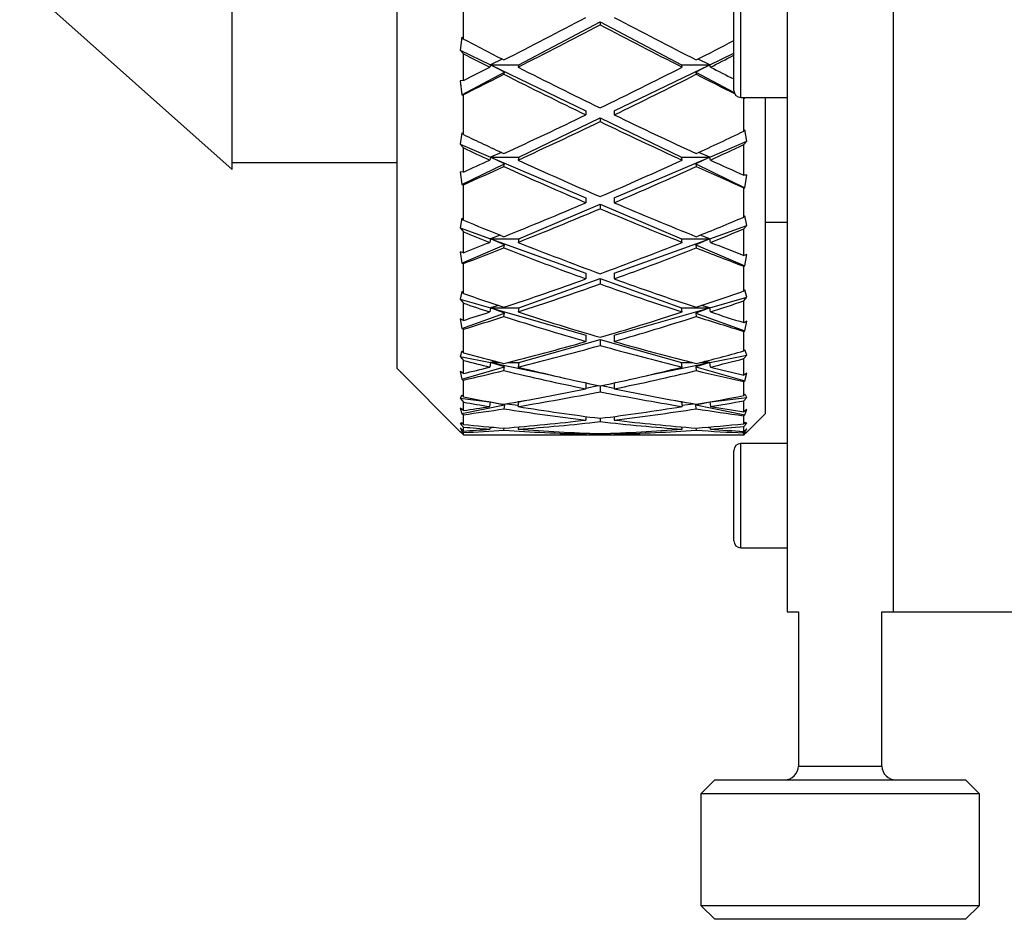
# Model space of a CAD drawing. Header units: inches. Extents: x 1.4 to 20.3, y 0.5 to 16.7.
# Tile 1 of 17: x 1.8 to 3.2, y 7 to 8.3. Entities that reach past the tile are written whole.
import ezdxf

# ---------------------------------------------------------------- set-up
doc = ezdxf.new("R2010")
doc.units = ezdxf.units.IN
doc.header["$MEASUREMENT"] = 0

msp = doc.modelspace()

# ---------------------------------------------------------------- linework, layer by layer
at = {"color": 7, "linetype": 'Continuous', "lineweight": 25}
for p, q in [((2.3241, 7.8079), (2.3241, 9.6013)), ((2.091, 8.0703), (2.091, 9.3199)), ((2.8751, 8.5131), (2.8751, 7.4451)), ((3.0251, 8.5131), (3.0251, 7.4451)), ((1.791, 8.3376), (2.091, 8.0703)), ((2.8098, 8.1719), (2.8098, 8.3192)), ((2.4179, 8.2544), (2.4179, 8.3159)), ((2.7999, 8.1818), (2.7999, 8.3093)), ((2.4961, 8.218), (2.611, 8.2785)), ((2.611, 8.2785), (2.726, 8.218)), ((2.611, 8.2785), (2.611, 8.2744)), ((2.4157, 8.2568), (2.4132, 8.2387)), ((2.4179, 8.2544), (2.4157, 8.2568)), ((2.4132, 8.2387), (2.4179, 8.2337)), ((2.4132, 8.2387), (2.4561, 8.218)), ((2.4179, 8.1958), (2.4179, 8.2337)), ((2.4727, 8.2261), (2.4561, 8.218)), ((2.766, 8.218), (2.7494, 8.2261)), ((2.766, 8.218), (2.7999, 8.2344)), ((2.4157, 8.1756), (2.4759, 8.2074)), ((2.4561, 8.218), (2.4551, 8.2146)), ((2.4561, 8.218), (2.4961, 8.218)), ((2.4561, 8.218), (2.591, 8.1528)), ((2.4759, 8.2074), (2.4561, 8.218)), ((2.4751, 8.2045), (2.4759, 8.2074)), ((2.4961, 8.218), (2.4951, 8.2146)), ((2.631, 8.1528), (2.766, 8.218)), ((2.726, 8.218), (2.766, 8.218)), ((2.7269, 8.2146), (2.726, 8.218)), ((2.766, 8.218), (2.7461, 8.2074)), ((2.7461, 8.2074), (2.7469, 8.2045)), ((2.7461, 8.2074), (2.8004, 8.1788)), ((2.7669, 8.2146), (2.766, 8.218)), ((2.4179, 8.1958), (2.4132, 8.1954)), ((2.4132, 8.1954), (2.4157, 8.1756)), ((2.4157, 8.1756), (2.4179, 8.1758)), ((2.4179, 8.1194), (2.4179, 8.1758)), ((2.8098, 8.1719), (2.8751, 8.1719)), ((2.8134, 8.1719), (2.8157, 8.1707)), ((2.8141, 8.1242), (2.8141, 8.1709)), ((2.8141, 8.1709), (2.8157, 8.1707)), ((2.8441, 8.1719), (2.8441, 7.7251)), ((2.591, 8.1528), (2.591, 8.1473)), ((2.631, 8.1528), (2.631, 8.1473)), ((2.4961, 8.0876), (2.611, 8.1431)), ((2.611, 8.1431), (2.726, 8.0876)), ((2.611, 8.1431), (2.611, 8.1377)), ((2.8157, 8.126), (2.8141, 8.1242)), ((2.8183, 8.11), (2.8157, 8.126)), ((2.4157, 8.122), (2.4132, 8.1059)), ((2.4179, 8.1194), (2.4157, 8.122)), ((2.766, 8.0876), (2.8183, 8.11)), ((2.8141, 8.1053), (2.8183, 8.11)), ((2.4132, 8.1059), (2.4179, 8.1006)), ((2.4132, 8.1059), (2.4561, 8.0876)), ((2.4179, 8.0664), (2.4179, 8.1006)), ((2.8141, 8.0619), (2.8141, 8.1053)), ((2.4561, 8.0876), (2.4551, 8.0834)), ((2.4715, 8.0943), (2.4561, 8.0876)), ((2.4561, 8.0876), (2.4961, 8.0876)), ((2.4561, 8.0876), (2.591, 8.0299)), ((2.4759, 8.0779), (2.4561, 8.0876)), ((2.4961, 8.0876), (2.4951, 8.0834)), ((2.631, 8.0299), (2.766, 8.0876)), ((2.726, 8.0876), (2.766, 8.0876)), ((2.7269, 8.0834), (2.726, 8.0876)), ((2.766, 8.0876), (2.7461, 8.0779)), ((2.766, 8.0876), (2.7506, 8.0943)), ((2.7669, 8.0834), (2.766, 8.0876)), ((2.091, 8.0801), (2.3241, 8.0801)), ((2.4157, 8.0488), (2.4759, 8.0779)), ((2.4751, 8.0742), (2.4759, 8.0779)), ((2.7461, 8.0779), (2.7469, 8.0742)), ((2.7461, 8.0779), (2.8157, 8.0443)), ((2.4179, 8.0664), (2.4132, 8.0669)), ((2.4132, 8.0669), (2.4157, 8.0488)), ((2.8183, 8.0623), (2.8141, 8.0619)), ((2.8157, 8.0443), (2.8183, 8.0623)), ((2.4157, 8.0488), (2.4179, 8.0485)), ((2.4179, 7.9986), (2.4179, 8.0485)), ((2.8141, 8.0441), (2.8157, 8.0443)), ((2.8141, 8.0028), (2.8141, 8.0441)), ((2.591, 8.0299), (2.591, 8.0232)), ((2.631, 8.0299), (2.631, 8.0232)), ((2.4961, 7.9722), (2.611, 8.0213)), ((2.611, 8.0213), (2.726, 7.9722)), ((2.611, 8.0213), (2.611, 8.0147)), ((2.4157, 8.0013), (2.4132, 7.9877)), ((2.4179, 7.9986), (2.4157, 8.0013)), ((2.8157, 8.0046), (2.8141, 8.0028)), ((2.8183, 7.9911), (2.8157, 8.0046)), ((2.4132, 7.9877), (2.4179, 7.9821)), ((2.4132, 7.9877), (2.4561, 7.9722)), ((2.766, 7.9722), (2.8183, 7.9911)), ((2.8141, 7.9862), (2.8183, 7.9911)), ((2.8141, 7.9486), (2.8141, 7.9862)), ((2.8751, 7.9951), (2.8441, 7.9951)), ((2.4179, 7.9525), (2.4179, 7.9821)), ((2.4561, 7.9722), (2.4551, 7.9671)), ((2.4699, 7.9772), (2.4561, 7.9722)), ((2.4561, 7.9722), (2.4961, 7.9722)), ((2.4561, 7.9722), (2.591, 7.9234)), ((2.4759, 7.9636), (2.4561, 7.9722)), ((2.4961, 7.9722), (2.4951, 7.9671)), ((2.631, 7.9234), (2.766, 7.9722)), ((2.726, 7.9722), (2.766, 7.9722)), ((2.7269, 7.9671), (2.726, 7.9722)), ((2.766, 7.9722), (2.7461, 7.9636)), ((2.766, 7.9722), (2.7522, 7.9772)), ((2.7669, 7.9671), (2.766, 7.9722)), ((2.4157, 7.9378), (2.4759, 7.9636)), ((2.4751, 7.9592), (2.4759, 7.9636)), ((2.7461, 7.9636), (2.7469, 7.9592)), ((2.7461, 7.9636), (2.8157, 7.9338)), ((2.4179, 7.9525), (2.4132, 7.9539)), ((2.4132, 7.9539), (2.4157, 7.9378)), ((2.8183, 7.9498), (2.8141, 7.9486)), ((2.8157, 7.9338), (2.8183, 7.9498)), ((2.4157, 7.9378), (2.4179, 7.9371)), ((2.4179, 7.8949), (2.4179, 7.9371)), ((2.8141, 7.9334), (2.8157, 7.9338)), ((2.8141, 7.8984), (2.8141, 7.9334)), ((2.4961, 7.8746), (2.611, 7.9161)), ((2.591, 7.9234), (2.591, 7.9156)), ((2.611, 7.9161), (2.726, 7.8746)), ((2.611, 7.9161), (2.611, 7.9084)), ((2.631, 7.9234), (2.631, 7.9156)), ((2.4157, 7.8976), (2.4132, 7.8869)), ((2.4179, 7.8949), (2.4157, 7.8976)), ((2.766, 7.8746), (2.8183, 7.8896)), ((2.8157, 7.9003), (2.8141, 7.8984)), ((2.8141, 7.8846), (2.8183, 7.8896)), ((2.8183, 7.8896), (2.8157, 7.9003)), ((2.4132, 7.8869), (2.4179, 7.8812)), ((2.4132, 7.8869), (2.4561, 7.8746)), ((2.4179, 7.8569), (2.4179, 7.8812)), ((2.4561, 7.8746), (2.4551, 7.8688)), ((2.4676, 7.8779), (2.4561, 7.8746)), ((2.4561, 7.8746), (2.4961, 7.8746)), ((2.4561, 7.8746), (2.591, 7.8359)), ((2.4759, 7.8673), (2.4561, 7.8746)), ((2.4961, 7.8746), (2.4951, 7.8688)), ((2.631, 7.8359), (2.766, 7.8746)), ((2.726, 7.8746), (2.766, 7.8746)), ((2.7269, 7.8688), (2.726, 7.8746)), ((2.766, 7.8746), (2.7461, 7.8673)), ((2.766, 7.8746), (2.7544, 7.8779)), ((2.7669, 7.8688), (2.766, 7.8746)), ((2.8141, 7.8537), (2.8141, 7.8846)), ((2.4157, 7.8455), (2.4759, 7.8673)), ((2.4751, 7.8624), (2.4759, 7.8673)), ((2.7461, 7.8673), (2.7469, 7.8624)), ((2.7461, 7.8673), (2.8157, 7.8421)), ((2.4179, 7.8569), (2.4132, 7.8591)), ((2.4132, 7.8591), (2.4157, 7.8455)), ((2.8183, 7.8557), (2.8141, 7.8537)), ((2.8157, 7.8421), (2.8183, 7.8557)), ((2.4157, 7.8455), (2.4179, 7.8444)), ((2.4179, 7.8109), (2.4179, 7.8444)), ((2.591, 7.8359), (2.591, 7.8272)), ((2.631, 7.8359), (2.631, 7.8272)), ((2.8141, 7.8414), (2.8157, 7.8421)), ((2.8141, 7.8137), (2.8141, 7.8414)), ((2.4961, 7.7972), (2.611, 7.8301)), ((2.611, 7.8301), (2.726, 7.7972)), ((2.611, 7.8301), (2.611, 7.8215)), ((2.3241, 7.7888), (2.3241, 7.8079)), ((2.4157, 7.8136), (2.4132, 7.8059)), ((2.4132, 7.8059), (2.4179, 7.8003)), ((2.4132, 7.8059), (2.4561, 7.7972)), ((2.4179, 7.8109), (2.4157, 7.8136)), ((2.766, 7.7972), (2.8183, 7.8079)), ((2.8157, 7.8155), (2.8141, 7.8137)), ((2.8141, 7.8029), (2.8183, 7.8079)), ((2.8183, 7.8079), (2.8157, 7.8155)), ((2.4157, 7.7741), (2.4759, 7.7914)), ((2.4179, 7.7819), (2.4179, 7.8003)), ((2.4561, 7.7972), (2.4551, 7.7909)), ((2.4639, 7.7988), (2.4561, 7.7972)), ((2.4561, 7.7972), (2.4702, 7.7972)), ((2.4561, 7.7972), (2.545, 7.7789)), ((2.4759, 7.7914), (2.4561, 7.7972)), ((2.4751, 7.786), (2.4759, 7.7914)), ((2.4801, 7.7972), (2.4961, 7.7972)), ((2.4961, 7.7972), (2.4951, 7.7909)), ((2.677, 7.7789), (2.766, 7.7972)), ((2.726, 7.7972), (2.7419, 7.7972)), ((2.7269, 7.7909), (2.726, 7.7972)), ((2.766, 7.7972), (2.7461, 7.7914)), ((2.7461, 7.7914), (2.7469, 7.786)), ((2.7461, 7.7914), (2.8157, 7.7714)), ((2.7519, 7.7972), (2.766, 7.7972)), ((2.766, 7.7972), (2.7582, 7.7988)), ((2.7669, 7.7909), (2.766, 7.7972)), ((2.8141, 7.7795), (2.8141, 7.8029)), ((2.3241, 7.7888), (2.4138, 7.6992)), ((2.4179, 7.7819), (2.4132, 7.7849)), ((2.4132, 7.7849), (2.4157, 7.7741)), ((2.8183, 7.7822), (2.8141, 7.7795)), ((2.8157, 7.7714), (2.8183, 7.7822)), ((2.4157, 7.7741), (2.4179, 7.7727)), ((2.4179, 7.7487), (2.4179, 7.7727)), ((2.591, 7.7686), (2.591, 7.7602)), ((2.591, 7.7613), (2.6084, 7.7649)), ((2.611, 7.7643), (2.611, 7.7561)), ((2.6136, 7.7649), (2.631, 7.7613)), ((2.631, 7.7686), (2.631, 7.7602)), ((2.8141, 7.7704), (2.8157, 7.7714)), ((2.8141, 7.7506), (2.8141, 7.7704)), ((2.4157, 7.7513), (2.4132, 7.7469)), ((2.4179, 7.7487), (2.4157, 7.7513)), ((2.8157, 7.7524), (2.8141, 7.7506)), ((2.4132, 7.7469), (2.4179, 7.7415)), ((2.4132, 7.7469), (2.4549, 7.742)), ((2.4157, 7.7254), (2.4759, 7.7377)), ((2.4179, 7.7294), (2.4179, 7.7415)), ((2.4551, 7.7352), (2.4561, 7.7418)), ((2.4581, 7.7414), (2.4759, 7.7377)), ((2.4759, 7.7377), (2.4751, 7.732)), ((2.479, 7.7392), (2.4954, 7.7372)), ((2.4961, 7.7419), (2.4946, 7.7419)), ((2.4951, 7.7352), (2.4961, 7.7419)), ((2.4961, 7.7419), (2.505, 7.7437)), ((2.717, 7.7437), (2.726, 7.7419)), ((2.7274, 7.7419), (2.726, 7.7419)), ((2.726, 7.7419), (2.7269, 7.7352)), ((2.7266, 7.7372), (2.7431, 7.7392)), ((2.7461, 7.7377), (2.764, 7.7414)), ((2.7469, 7.732), (2.7461, 7.7377)), ((2.7461, 7.7377), (2.8157, 7.7235)), ((2.766, 7.7418), (2.7669, 7.7352)), ((2.7671, 7.742), (2.8183, 7.748)), ((2.8141, 7.7432), (2.8183, 7.748)), ((2.8141, 7.7279), (2.8141, 7.7432)), ((2.4179, 7.7294), (2.4132, 7.7331)), ((2.4132, 7.7331), (2.4157, 7.7254)), ((2.4157, 7.7254), (2.4179, 7.7236)), ((2.4179, 7.7098), (2.4179, 7.7236)), ((2.591, 7.7211), (2.591, 7.7162)), ((2.631, 7.7211), (2.631, 7.7162)), ((2.8183, 7.7311), (2.8141, 7.7279)), ((2.8141, 7.7222), (2.8157, 7.7235)), ((2.8141, 7.7108), (2.8141, 7.7222)), ((2.8157, 7.7235), (2.8183, 7.7311)), ((2.8183, 7.6992), (2.8441, 7.7251)), ((2.4157, 7.7123), (2.4132, 7.7112)), ((2.4132, 7.7112), (2.4179, 7.7061)), ((2.4132, 7.7112), (2.4167, 7.7111)), ((2.4179, 7.7098), (2.4157, 7.7123)), ((2.611, 7.7186), (2.611, 7.7139)), ((2.8157, 7.7126), (2.8141, 7.7108)), ((2.8141, 7.707), (2.8183, 7.7115)), ((2.8141, 7.7), (2.8141, 7.707)), ((2.8146, 7.7114), (2.8183, 7.7115)), ((2.8183, 7.7115), (2.8157, 7.7126)), ((2.4179, 7.7006), (2.4132, 7.705)), ((2.4132, 7.705), (2.4157, 7.7006)), ((2.4132, 7.6998), (2.4179, 7.6951)), ((2.4157, 7.6974), (2.4138, 7.6992)), ((2.4157, 7.7006), (2.4177, 7.7008)), ((2.4157, 7.7006), (2.4179, 7.6985)), ((2.4179, 7.6952), (2.4157, 7.6974)), ((2.4179, 7.7006), (2.4179, 7.7061)), ((2.4179, 7.6952), (2.4179, 7.6985)), ((2.4435, 7.6951), (2.5068, 7.6951)), ((2.4556, 7.7063), (2.4551, 7.7032)), ((2.4554, 7.7052), (2.4608, 7.7059)), ((2.4751, 7.7017), (2.4755, 7.7047)), ((2.4956, 7.7064), (2.4951, 7.7032)), ((2.5468, 7.6951), (2.6752, 7.6951)), ((2.591, 7.6976), (2.591, 7.6963)), ((2.611, 7.6969), (2.611, 7.6958)), ((2.631, 7.6976), (2.631, 7.6963)), ((2.7152, 7.6951), (2.7785, 7.6951)), ((2.7269, 7.7032), (2.7265, 7.7064)), ((2.7465, 7.7047), (2.7469, 7.7017)), ((2.7613, 7.7059), (2.7666, 7.7052)), ((2.7669, 7.7032), (2.7665, 7.7063)), ((2.8071, 7.7005), (2.8157, 7.6995)), ((2.8183, 7.7039), (2.8141, 7.7)), ((2.8141, 7.698), (2.8157, 7.6995)), ((2.8141, 7.6951), (2.8183, 7.6992)), ((2.8141, 7.6953), (2.8141, 7.698)), ((2.8157, 7.6969), (2.8141, 7.6953)), ((2.8157, 7.6995), (2.8183, 7.7039)), ((2.8183, 7.6992), (2.8157, 7.6969)), ((2.8751, 7.683), (2.8098, 7.683)), ((2.8098, 7.5358), (2.8098, 7.683)), ((2.7999, 7.5456), (2.7999, 7.6732)), ((2.7999, 7.5454), (2.7999, 7.5456)), ((2.8098, 7.5358), (2.8751, 7.5358)), ((2.8098, 7.5355), (2.8098, 7.5358)), ((2.8098, 7.5355), (2.8751, 7.5355)), ((2.8751, 7.4451), (2.8911, 7.4451)), ((2.8911, 7.4451), (2.8911, 7.2274)), ((3.0092, 7.2274), (3.0092, 7.4451)), ((3.0092, 7.4451), (3.0251, 7.4451)), ((3.0251, 7.4451), (3.5711, 7.4451)), ((2.8911, 7.2274), (3.0092, 7.2274)), ((2.773, 7.2077), (2.7533, 7.188)), ((2.773, 7.2077), (3.1273, 7.2077)), ((3.147, 7.188), (3.1273, 7.2077)), ((2.7533, 7.188), (2.7533, 7.0305)), ((3.147, 7.188), (2.7533, 7.188)), ((3.147, 7.0305), (3.147, 7.188)), ((2.7533, 7.0305), (2.773, 7.0108)), ((2.7533, 7.0305), (2.7993, 7.0305)), ((2.7993, 7.0305), (3.147, 7.0305)), ((3.1273, 7.0108), (3.147, 7.0305)), ((2.8144, 7.0108), (2.773, 7.0108)), ((3.1273, 7.0108), (2.8144, 7.0108))]:
    msp.add_line(p, q, dxfattribs=at)
for centre, radius, start, end in [((2.8098, 8.1818), 0.00984, 180, 270), ((2.8098, 7.6732), 0.00984, 90, 180), ((2.8098, 7.5456), 0.00984, 180, 270), ((2.8098, 7.5454), 0.00984, 180, 270), ((2.8714, 7.2274), 0.0197, 270, 0), ((3.0289, 7.2274), 0.0197, 180, 270)]:
    msp.add_arc(centre, radius, start, end, dxfattribs=at)
for centre, major_axis, ratio, start_param, end_param in [((2.591, 8.6951), (1.7233, 0.9486), 0.183581, 4.544715, 4.611672), ((2.631, 8.6951), (1.7233, -0.9486), 0.183581, 4.813106, 4.880063), ((2.631, 8.6951), (1.7233, 0.9486), 0.183581, 4.533132, 4.600125), ((2.591, 8.6951), (1.7233, -0.9486), 0.183581, 4.824653, 4.891646), ((2.631, 8.6951), (1.7171, -0.9013), 0.252285, 4.720689, 4.753927), ((2.591, 8.6951), (1.7171, 0.9013), 0.252285, 4.670851, 4.701647), ((2.591, 8.6951), (1.7171, -0.9013), 0.252285, 4.743929, 4.76551), ((2.631, 8.6951), (1.7171, 0.9013), 0.252285, 4.659268, 4.678414), ((2.591, 8.6951), (1.7233, 0.9486), 0.183581, 4.511551, 4.533132), ((2.631, 8.6951), (1.7171, -0.9013), 0.252285, 4.76551, 4.832503), ((2.591, 8.6951), (1.7171, 0.9013), 0.252285, 4.592275, 4.659268), ((2.631, 8.6951), (1.7233, -0.9486), 0.183581, 4.891646, 4.910792), ((2.631, 8.6951), (1.7233, 0.9486), 0.183581, 4.488311, 4.521549), ((2.591, 8.6951), (1.7171, -0.9013), 0.252285, 4.777093, 4.84405), ((2.631, 8.6951), (1.7171, 0.9013), 0.252285, 4.580728, 4.647685), ((2.591, 8.6951), (1.7233, -0.9486), 0.183581, 4.903229, 4.934624), ((2.591, 8.6951), (1.7233, -0.9486), 0.183581, 4.941019, 4.942286), ((2.591, 8.6951), (1.7171, 0.9013), 0.252285, 4.513771, 4.580728), ((2.631, 8.6951), (1.7171, -0.9013), 0.252285, 4.84405, 4.911007), ((2.631, 8.6951), (1.7171, 0.9013), 0.252285, 4.502188, 4.569181), ((2.591, 8.6951), (1.7171, -0.9013), 0.252285, 4.855597, 4.92259), ((2.591, 8.6951), (1.7112, 0.8357), 0.3209, 4.647046, 4.686103), ((2.631, 8.6951), (1.7112, -0.8357), 0.3209, 4.744495, 4.777732), ((2.591, 8.6951), (1.7112, -0.8357), 0.3209, 4.767734, 4.789315), ((2.631, 8.6951), (1.7112, 0.8357), 0.3209, 4.635463, 4.662848), ((2.591, 8.6951), (1.7171, 0.9013), 0.252285, 4.480607, 4.502188), ((2.631, 8.6951), (1.7112, -0.8357), 0.3209, 4.789315, 4.856308), ((2.591, 8.6951), (1.7112, 0.8357), 0.3209, 4.56847, 4.635463), ((2.631, 8.6951), (1.7171, -0.9013), 0.252285, 4.92259, 4.949975), ((2.631, 8.6951), (1.7171, 0.9013), 0.252285, 4.457368, 4.490605), ((2.591, 8.6951), (1.7112, -0.8357), 0.3209, 4.800898, 4.867855), ((2.631, 8.6951), (1.7112, 0.8357), 0.3209, 4.556923, 4.62388), ((2.591, 8.6951), (1.7171, -0.9013), 0.252285, 4.934173, 4.97323), ((2.591, 8.6951), (1.7112, 0.8357), 0.3209, 4.489966, 4.556923), ((2.631, 8.6951), (1.7112, 0.8357), 0.3209, 4.478383, 4.545376), ((2.591, 8.6951), (1.7112, -0.8357), 0.3209, 4.879402, 4.946395), ((2.631, 8.6951), (1.7112, -0.8357), 0.3209, 4.867855, 4.934812), ((2.591, 8.6951), (1.7075, 0.7484), 0.388462, 4.633872, 4.67293), ((2.631, 8.6951), (1.7075, -0.7484), 0.388462, 4.757668, 4.790906), ((2.631, 8.6951), (1.7075, 0.7484), 0.388462, 4.622289, 4.649675), ((2.591, 8.6951), (1.7075, -0.7484), 0.388462, 4.780908, 4.802489), ((2.591, 8.6951), (1.7112, 0.8357), 0.3209, 4.456802, 4.478383), ((2.631, 8.6951), (1.7112, 0.8357), 0.3209, 4.433562, 4.4668), ((2.591, 8.6951), (1.7075, -0.7484), 0.388462, 4.814072, 4.881029), ((2.631, 8.6951), (1.7075, -0.7484), 0.388462, 4.802489, 4.869481), ((2.591, 8.6951), (1.7075, 0.7484), 0.388462, 4.555297, 4.622289), ((2.631, 8.6951), (1.7075, 0.7484), 0.388462, 4.543749, 4.610706), ((2.591, 8.6951), (1.7112, -0.8357), 0.3209, 4.957978, 4.997035), ((2.631, 8.6951), (1.7112, -0.8357), 0.3209, 4.946395, 4.97378), ((2.591, 8.6951), (1.7075, 0.7484), 0.388462, 4.476792, 4.543749), ((2.631, 8.6951), (1.7075, -0.7484), 0.388462, 4.881029, 4.947985), ((2.631, 8.6951), (1.7075, 0.7484), 0.388462, 4.465209, 4.532202), ((2.591, 8.6951), (1.7075, -0.7484), 0.388462, 4.892576, 4.959568), ((2.631, 8.6951), (1.7081, -0.6337), 0.452884, 4.755493, 4.788731), ((2.591, 8.6951), (1.7081, 0.6337), 0.452884, 4.636047, 4.675105), ((2.591, 8.6951), (1.7081, -0.6337), 0.452884, 4.778732, 4.800313), ((2.631, 8.6951), (1.7081, 0.6337), 0.452884, 4.624464, 4.65185), ((2.591, 8.6951), (1.7075, 0.7484), 0.388462, 4.443628, 4.465209), ((2.631, 8.6951), (1.7075, 0.7484), 0.388462, 4.420389, 4.453627), ((2.591, 8.6951), (1.7081, -0.6337), 0.452884, 4.811896, 4.878853), ((2.631, 8.6951), (1.7081, -0.6337), 0.452884, 4.800313, 4.867306), ((2.591, 8.6951), (1.7081, 0.6337), 0.452884, 4.557472, 4.624464), ((2.631, 8.6951), (1.7081, 0.6337), 0.452884, 4.545925, 4.612881), ((2.591, 8.6951), (1.7075, -0.7484), 0.388462, 4.971151, 5.010209), ((2.631, 8.6951), (1.7075, -0.7484), 0.388462, 4.959568, 4.986954), ((2.591, 8.6951), (1.7081, 0.6337), 0.452884, 4.478968, 4.545925), ((2.631, 8.6951), (1.7081, 0.6337), 0.452884, 4.467385, 4.534377), ((2.591, 8.6951), (1.7081, -0.6337), 0.452884, 4.890401, 4.957393), ((2.631, 8.6951), (1.7081, -0.6337), 0.452884, 4.878853, 4.94581), ((2.631, 8.6951), (1.7143, -0.4847), 0.510211, 4.73231, 4.765547), ((2.591, 8.6951), (1.7143, 0.4847), 0.510211, 4.659231, 4.698288), ((2.591, 8.6951), (1.7143, -0.4847), 0.510211, 4.755549, 4.77713), ((2.591, 8.6951), (1.7081, 0.6337), 0.452884, 4.445804, 4.467385), ((2.631, 8.6951), (1.7143, -0.4847), 0.510211, 4.77713, 4.844123), ((2.591, 8.6951), (1.7143, 0.4847), 0.510211, 4.580655, 4.647648), ((2.631, 8.6951), (1.7143, 0.4847), 0.510211, 4.647648, 4.675033), ((2.631, 8.6951), (1.7081, -0.6337), 0.452884, 4.957393, 4.984779), ((2.631, 8.6951), (1.7081, 0.6337), 0.452884, 4.422564, 4.455802), ((2.591, 8.6951), (1.7143, -0.4847), 0.510211, 4.788713, 4.85567), ((2.631, 8.6951), (1.7143, 0.4847), 0.510211, 4.569108, 4.636065), ((2.591, 8.6951), (1.7081, -0.6337), 0.452884, 4.968976, 5.008034), ((2.631, 8.6951), (1.7243, -0.296), 0.553962, 4.683849, 4.717087), ((2.591, 8.6951), (1.7143, 0.4847), 0.510211, 4.502151, 4.569108), ((2.631, 8.6951), (1.7143, 0.4847), 0.510211, 4.490568, 4.55756), ((2.591, 8.6951), (1.7143, -0.4847), 0.510211, 4.867217, 4.93421), ((2.631, 8.6951), (1.7143, -0.4847), 0.510211, 4.85567, 4.922627), ((2.591, 8.6951), (1.7243, 0.296), 0.553962, 4.707691, 4.746749), ((2.591, 8.6951), (1.7243, -0.296), 0.553962, 4.707089, 4.72867), ((2.591, 8.6951), (1.7143, 0.4847), 0.510211, 4.468987, 4.490568), ((2.631, 8.6951), (1.7243, -0.296), 0.553962, 4.72867, 4.795662), ((2.591, 8.6951), (1.7243, 0.296), 0.553962, 4.629116, 4.696108), ((2.631, 8.6951), (1.7243, 0.296), 0.553962, 4.696108, 4.723494), ((2.631, 8.6951), (1.7143, -0.4847), 0.510211, 4.93421, 4.961595), ((2.631, 8.6951), (1.7143, 0.4847), 0.510211, 4.445747, 4.478985), ((2.591, 8.6951), (1.7243, -0.296), 0.553962, 4.740253, 4.807209), ((2.631, 8.6951), (1.7243, 0.296), 0.553962, 4.617568, 4.684525), ((2.591, 8.6951), (1.7143, -0.4847), 0.510211, 4.945793, 4.98485), ((2.631, 8.6951), (1.7315, -0.0728), 0.575988, 4.61323, 4.646467), ((2.591, 8.6951), (1.7243, 0.296), 0.553962, 4.550612, 4.617568), ((2.631, 8.6951), (1.7243, 0.296), 0.553962, 4.539029, 4.606021), ((2.591, 8.6951), (1.7243, -0.296), 0.553962, 4.818757, 4.885749), ((2.631, 8.6951), (1.7243, -0.296), 0.553962, 4.807209, 4.874166), ((2.591, 8.6951), (1.7315, 0.0728), 0.575988, 4.778311, 4.817368), ((2.631, 8.6951), (1.7315, 0.0728), 0.575988, 4.766728, 4.794113), ((2.591, 8.6951), (1.7315, -0.0728), 0.575988, 4.636469, 4.65805), ((2.591, 8.6951), (1.7243, 0.296), 0.553962, 4.517448, 4.539029), ((2.631, 8.6951), (1.7243, 0.296), 0.553962, 4.494208, 4.527446), ((2.631, 8.6951), (1.7296, 0.1607), 0.570645, 4.536051, 4.550962), ((2.591, 8.6951), (1.7296, 0.1607), 0.570645, 4.55929, 4.562578), ((2.591, 8.6951), (1.7315, -0.0728), 0.575988, 4.669633, 4.73659), ((2.631, 8.6951), (1.7315, -0.0728), 0.575988, 4.65805, 4.725043), ((2.591, 8.6951), (1.7315, 0.0728), 0.575988, 4.639557, 4.688188), ((2.631, 8.6951), (1.7315, 0.0728), 0.575988, 4.627996, 4.676641), ((2.591, 8.6951), (1.7315, 0.0728), 0.575988, 4.699735, 4.766728), ((2.591, 8.6951), (1.7315, -0.0728), 0.575988, 4.748137, 4.796782), ((2.631, 8.6951), (1.7315, 0.0728), 0.575988, 4.688188, 4.755145), ((2.631, 8.6951), (1.7315, -0.0728), 0.575988, 4.73659, 4.785221), ((2.591, 8.6951), (1.7243, -0.296), 0.553962, 4.897332, 4.93639), ((2.631, 8.6951), (1.7243, -0.296), 0.553962, 4.885749, 4.913135), ((2.591, 8.6951), (1.7296, -0.1607), 0.570645, 4.873816, 4.894547), ((2.631, 8.6951), (1.7296, -0.1607), 0.570645, 4.8622, 4.871292)]:
    msp.add_ellipse(centre, major_axis=major_axis, ratio=ratio, start_param=start_param, end_param=end_param, dxfattribs=at)
msp.add_open_spline([(2.8183, 7.748), (2.8176, 7.7493), (2.8168, 7.7507), (2.8158, 7.7522), (2.8157, 7.7524)], degree=3, knots=[0, 0, 0, 0, 0.833343, 1, 1, 1, 1], dxfattribs=at)

doc.saveas('drawing.dxf')
